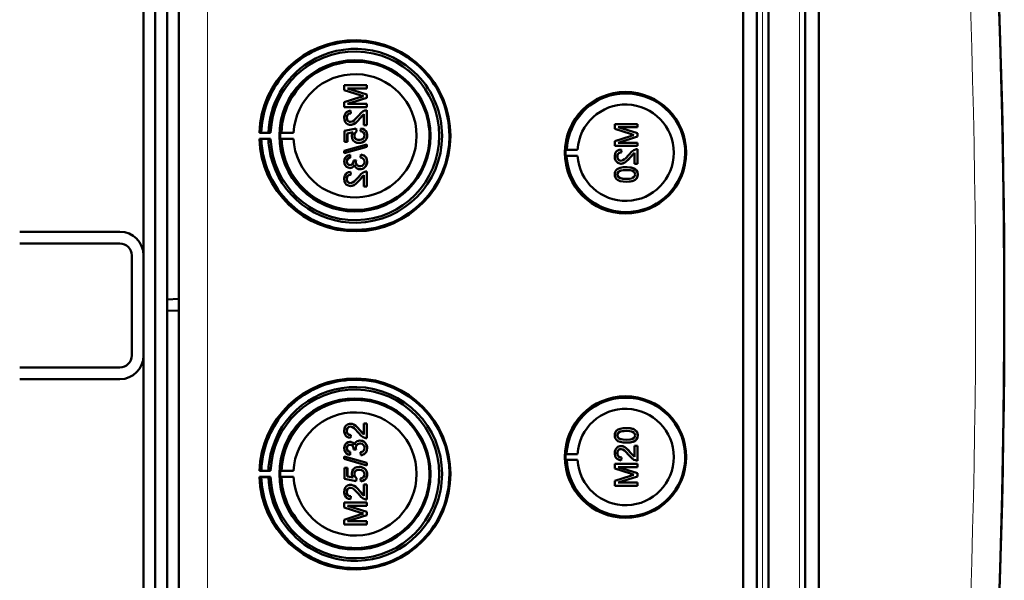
# Model space of a CAD drawing. Extents: x -1358 to 1757, y -1552 to 637.
# Tile 23 of 98: x 441 to 608, y -1252 to -1156. Entities that reach past the tile are written whole.
import ezdxf

# ---------------------------------------------------------------- set-up
doc = ezdxf.new("R2010")
doc.units = 0

msp = doc.modelspace()

# ---------------------------------------------------------------- linework, layer by layer
at = {"color": 7, "lineweight": 50}
for p, q in [((467.79, -1378.56), (467.79, -1031.06)), ((563.49, -1378.83), (563.49, -1030.79)), ((565.79, -1030.78), (565.79, -1378.84)), ((567.79, -1030.78), (567.79, -1378.84)), ((574.04, -1378.84), (574.04, -1030.78)), ((576.33, -1378.82), (576.33, -1030.81)), ((567.79, -1045.78), (567.79, -1358.57)), ((465.79, -1058.13), (465.79, -1203.88)), ((461.79, -1196.41), (461.79, -1066.41)), ((463.79, -1328), (463.79, -1081.62)), ((499.67, -1167.57), (495.82, -1167.57)), ((495.82, -1168.39), (495.82, -1167.57)), ((495.82, -1168.39), (498.52, -1169.25)), ((499.67, -1169.13), (496.41, -1168.11)), ((496.41, -1168.11), (499.67, -1168.11)), ((499.68, -1169.13), (496.42, -1168.11)), ((499.67, -1167.57), (499.68, -1167.57)), ((499.67, -1167.57), (499.67, -1168.11)), ((499.67, -1168.11), (499.68, -1168.11)), ((499.68, -1167.57), (499.68, -1168.11)), ((498.48, -1169.61), (495.82, -1170.46)), ((495.82, -1171.27), (495.82, -1170.46)), ((496.41, -1170.73), (499.67, -1169.7)), ((496.42, -1170.73), (499.68, -1169.7)), ((499.67, -1169.13), (499.68, -1169.13)), ((499.67, -1169.13), (499.67, -1169.7)), ((499.67, -1169.7), (499.68, -1169.7)), ((499.68, -1169.13), (499.68, -1169.7)), ((495.82, -1171.27), (499.67, -1171.27)), ((499.67, -1170.73), (496.41, -1170.73)), ((496.91, -1171.87), (496.91, -1171.87)), ((496.96, -1172.36), (496.91, -1171.87)), ((496.96, -1172.36), (496.91, -1171.87)), ((499.67, -1170.73), (499.68, -1170.73)), ((499.67, -1170.73), (499.67, -1171.27)), ((499.67, -1171.27), (499.68, -1171.27)), ((499.67, -1171.82), (499.68, -1171.82)), ((499.67, -1171.82), (499.67, -1174.34)), ((499.68, -1170.73), (499.68, -1171.27)), ((499.68, -1171.82), (499.68, -1174.34)), ((496.26, -1173.09), (496.27, -1173.09)), ((496.96, -1172.36), (496.96, -1172.36)), ((498.46, -1173.22), (498.47, -1173.22)), ((498.47, -1173.22), (499.18, -1172.46)), ((499.18, -1174.34), (499.18, -1172.45)), ((481.77, -1175.59), (481.46, -1175.64)), ((481.46, -1175.64), (483.35, -1175.64)), ((482.97, -1175.61), (481.77, -1175.59)), ((483.35, -1175.64), (482.97, -1175.61)), ((485.17, -1175.61), (484.96, -1175.64)), ((484.96, -1175.64), (487.24, -1175.64)), ((487.24, -1175.64), (485.17, -1175.61)), ((497.84, -1174.93), (495.87, -1175.32)), ((495.87, -1177.15), (495.87, -1175.32)), ((496.36, -1175.73), (497.36, -1175.53)), ((496.37, -1175.73), (497.37, -1175.53)), ((496.88, -1174.29), (496.89, -1174.29)), ((497.84, -1174.93), (497.85, -1174.93)), ((497.89, -1175.42), (497.84, -1174.93)), ((497.9, -1175.42), (497.85, -1174.93)), ((497.89, -1175.42), (497.9, -1175.42)), ((498.63, -1174.88), (498.59, -1175.37)), ((498.63, -1174.88), (498.64, -1174.88)), ((499.18, -1174.34), (499.67, -1174.34)), ((499.67, -1174.34), (499.68, -1174.34)), ((545.56, -1174.15), (541.71, -1174.15)), ((541.71, -1174.97), (541.71, -1174.15)), ((541.71, -1174.97), (544.41, -1175.83)), ((545.56, -1175.71), (542.3, -1174.69)), ((542.3, -1174.69), (545.56, -1174.69)), ((545.57, -1175.71), (542.31, -1174.69)), ((545.56, -1174.15), (545.57, -1174.15)), ((545.56, -1174.15), (545.56, -1174.69)), ((545.56, -1174.69), (545.57, -1174.69)), ((545.57, -1174.15), (545.57, -1174.69)), ((481.77, -1176.69), (481.46, -1176.64)), ((481.46, -1176.64), (483.35, -1176.64)), ((482.97, -1176.67), (481.77, -1176.69)), ((483.35, -1176.64), (482.97, -1176.67)), ((485.17, -1176.67), (484.96, -1176.64)), ((484.96, -1176.64), (487.24, -1176.64)), ((487.24, -1176.64), (485.17, -1176.67)), ((495.87, -1177.15), (496.36, -1177.15)), ((496.36, -1175.73), (496.37, -1175.73)), ((496.36, -1175.73), (496.36, -1177.15)), ((496.36, -1177.15), (496.37, -1177.15)), ((496.37, -1175.73), (496.37, -1177.15)), ((497.55, -1176.08), (497.56, -1176.08)), ((498.35, -1177.35), (498.36, -1177.35)), ((499.25, -1177.05), (499.26, -1177.05)), ((499.72, -1176.08), (499.73, -1176.08)), ((544.37, -1176.19), (541.71, -1177.04)), ((541.71, -1177.85), (541.71, -1177.04)), ((542.3, -1177.31), (545.56, -1176.28)), ((545.56, -1177.31), (542.3, -1177.31)), ((542.31, -1177.31), (545.57, -1176.28)), ((545.56, -1175.71), (545.57, -1175.71)), ((545.56, -1175.71), (545.56, -1176.28)), ((545.56, -1176.28), (545.57, -1176.28)), ((545.56, -1177.31), (545.57, -1177.31)), ((545.56, -1177.31), (545.56, -1177.85)), ((545.57, -1175.71), (545.57, -1176.28)), ((545.57, -1177.31), (545.57, -1177.85)), ((499.67, -1177.6), (495.82, -1178.68)), ((495.82, -1179.09), (499.67, -1178)), ((495.82, -1179.09), (495.82, -1178.68)), ((495.83, -1179.09), (499.68, -1178)), ((499.67, -1177.6), (499.68, -1177.6)), ((499.67, -1177.6), (499.67, -1178)), ((499.67, -1178), (499.68, -1178)), ((499.68, -1177.6), (499.68, -1178)), ((533.37, -1178.51), (533.56, -1178.48)), ((533.37, -1178.51), (535.41, -1178.51)), ((533.56, -1178.48), (535.41, -1178.51)), ((541.71, -1177.85), (545.56, -1177.85)), ((542.8, -1178.45), (542.8, -1178.45)), ((542.85, -1178.94), (542.8, -1178.45)), ((542.85, -1178.94), (542.8, -1178.45)), ((542.85, -1178.94), (542.85, -1178.94)), ((545.56, -1177.85), (545.57, -1177.85)), ((545.56, -1178.4), (545.57, -1178.4)), ((545.56, -1178.4), (545.56, -1180.92)), ((545.57, -1178.4), (545.57, -1180.92)), ((495.82, -1179.09), (495.83, -1179.09)), ((496.26, -1180.52), (496.27, -1180.52)), ((496.81, -1179.37), (496.82, -1179.37)), ((496.86, -1179.87), (496.81, -1179.37)), ((496.86, -1179.87), (496.82, -1179.37)), ((496.86, -1179.87), (496.86, -1179.87)), ((497.84, -1180.26), (497.4, -1180.31)), ((497.4, -1180.31), (497.41, -1180.38)), ((497.79, -1180.58), (497.8, -1180.58)), ((497.84, -1180.26), (497.85, -1180.26)), ((498.63, -1179.32), (498.59, -1179.82)), ((498.63, -1179.32), (498.64, -1179.32)), ((499.72, -1180.52), (499.73, -1180.52)), ((533.37, -1179.51), (533.56, -1179.54)), ((533.37, -1179.51), (535.41, -1179.51)), ((533.56, -1179.54), (535.41, -1179.51)), ((542.15, -1179.67), (542.16, -1179.67)), ((544.35, -1179.8), (544.36, -1179.8)), ((544.36, -1179.8), (545.07, -1179.04)), ((545.07, -1180.92), (545.07, -1179.03)), ((496.8, -1181.6), (496.81, -1181.6)), ((496.91, -1182.24), (496.91, -1182.24)), ((496.96, -1182.73), (496.91, -1182.24)), ((496.96, -1182.73), (496.91, -1182.24)), ((498.51, -1181.79), (498.52, -1181.79)), ((499.67, -1182.19), (499.68, -1182.19)), ((499.67, -1182.19), (499.67, -1184.71)), ((499.68, -1182.19), (499.68, -1184.71)), ((542.42, -1182.18), (542.43, -1182.18)), ((542.77, -1180.87), (542.78, -1180.87)), ((543.66, -1181.46), (543.67, -1181.46)), ((545.07, -1180.92), (545.56, -1180.92)), ((545.24, -1181.83), (545.25, -1181.83)), ((545.56, -1180.92), (545.57, -1180.92)), ((496.26, -1183.46), (496.27, -1183.46)), ((496.96, -1182.73), (496.96, -1182.73)), ((498.46, -1183.59), (498.47, -1183.59)), ((498.47, -1183.59), (499.18, -1182.83)), ((499.18, -1184.71), (499.18, -1182.82)), ((542.15, -1182.69), (542.16, -1182.69)), ((543.66, -1183.93), (543.67, -1183.93)), ((545.61, -1182.69), (545.62, -1182.69)), ((496.88, -1184.66), (496.89, -1184.66)), ((499.18, -1184.71), (499.67, -1184.71)), ((499.67, -1184.71), (499.68, -1184.71)), ((440.79, -1192.41), (457.79, -1192.41)), ((440.79, -1194.41), (457.79, -1194.41)), ((459.79, -1213.41), (459.79, -1196.41)), ((461.79, -1213.41), (461.79, -1196.41)), ((465.79, -1203.88), (467.79, -1203.81)), ((465.79, -1203.88), (465.79, -1205.74)), ((465.79, -1205.74), (465.79, -1351.49)), ((465.79, -1205.74), (467.79, -1205.81)), ((461.79, -1343.41), (461.79, -1213.41)), ((457.79, -1215.41), (440.79, -1215.41)), ((457.79, -1217.41), (440.79, -1217.41)), ((496.88, -1224.96), (496.89, -1224.96)), ((499.18, -1224.91), (499.67, -1224.91)), ((499.18, -1226.8), (499.18, -1224.91)), ((499.67, -1224.91), (499.67, -1227.43)), ((499.67, -1224.91), (499.68, -1224.91)), ((499.68, -1224.91), (499.68, -1227.43)), ((543.66, -1225.69), (543.67, -1225.69)), ((496.26, -1226.16), (496.27, -1226.16)), ((496.96, -1226.89), (496.91, -1227.38)), ((496.96, -1226.89), (496.91, -1227.38)), ((496.91, -1227.38), (496.91, -1227.38)), ((496.96, -1226.89), (496.96, -1226.89)), ((498.46, -1226.03), (498.47, -1226.03)), ((498.47, -1226.03), (499.18, -1226.79)), ((499.67, -1227.43), (499.68, -1227.43)), ((542.15, -1226.93), (542.16, -1226.93)), ((542.42, -1227.45), (542.43, -1227.45)), ((545.61, -1226.93), (545.62, -1226.93)), ((496.26, -1229.11), (496.27, -1229.11)), ((496.8, -1228.03), (496.81, -1228.03)), ((497.79, -1229.04), (497.8, -1229.04)), ((498.51, -1227.83), (498.52, -1227.83)), ((499.72, -1229.1), (499.73, -1229.1)), ((542.77, -1228.76), (542.78, -1228.76)), ((543.66, -1228.16), (543.67, -1228.16)), ((545.07, -1228.71), (545.56, -1228.71)), ((545.07, -1230.59), (545.07, -1228.71)), ((545.24, -1227.79), (545.25, -1227.79)), ((545.56, -1228.71), (545.56, -1231.23)), ((545.56, -1228.71), (545.57, -1228.71)), ((545.57, -1228.71), (545.57, -1231.23)), ((495.82, -1230.53), (499.67, -1231.62)), ((495.82, -1230.94), (495.82, -1230.53)), ((495.82, -1230.53), (495.83, -1230.53)), ((495.83, -1230.53), (499.68, -1231.62)), ((496.86, -1229.75), (496.81, -1230.25)), ((496.81, -1230.25), (496.82, -1230.25)), ((496.86, -1229.75), (496.82, -1230.25)), ((496.86, -1229.75), (496.86, -1229.75)), ((497.4, -1229.31), (497.41, -1229.24)), ((497.84, -1229.36), (497.4, -1229.31)), ((497.84, -1229.36), (497.85, -1229.36)), ((498.63, -1230.3), (498.59, -1229.8)), ((498.63, -1230.3), (498.64, -1230.3)), ((533.37, -1230.11), (533.56, -1230.08)), ((533.37, -1230.11), (535.41, -1230.11)), ((533.56, -1230.08), (535.41, -1230.11)), ((542.15, -1229.95), (542.16, -1229.95)), ((542.85, -1230.68), (542.8, -1231.18)), ((542.85, -1230.68), (542.8, -1231.18)), ((542.85, -1230.68), (542.85, -1230.68)), ((544.35, -1229.82), (544.36, -1229.82)), ((544.36, -1229.82), (545.07, -1230.58)), ((499.67, -1232.03), (495.82, -1230.94)), ((498.35, -1232.27), (498.36, -1232.27)), ((499.67, -1231.62), (499.67, -1232.03)), ((499.67, -1231.62), (499.68, -1231.62)), ((499.67, -1232.03), (499.68, -1232.03)), ((499.68, -1231.62), (499.68, -1232.03)), ((533.37, -1231.11), (533.56, -1231.14)), ((533.37, -1231.11), (535.41, -1231.11)), ((533.56, -1231.14), (535.41, -1231.11)), ((541.71, -1231.77), (545.56, -1231.77)), ((541.71, -1232.58), (541.71, -1231.77)), ((542.3, -1232.31), (545.56, -1233.34)), ((545.56, -1232.31), (542.3, -1232.31)), ((542.31, -1232.31), (545.57, -1233.34)), ((542.8, -1231.18), (542.8, -1231.18)), ((545.56, -1231.23), (545.57, -1231.23)), ((545.56, -1231.77), (545.56, -1232.31)), ((545.56, -1231.77), (545.57, -1231.77)), ((545.56, -1232.31), (545.57, -1232.31)), ((545.57, -1231.77), (545.57, -1232.31)), ((481.77, -1232.94), (481.46, -1232.98)), ((481.46, -1232.98), (483.35, -1232.98)), ((481.77, -1234.03), (481.46, -1233.98)), ((481.46, -1233.98), (483.35, -1233.98)), ((482.97, -1232.96), (481.77, -1232.94)), ((482.97, -1234.01), (481.77, -1234.03)), ((483.35, -1232.98), (482.97, -1232.96)), ((483.35, -1233.98), (482.97, -1234.01)), ((485.17, -1232.95), (484.96, -1232.98)), ((484.96, -1232.98), (487.24, -1232.98)), ((485.17, -1234.02), (484.96, -1233.98)), ((484.96, -1233.98), (487.24, -1233.98)), ((487.24, -1232.98), (485.17, -1232.95)), ((487.24, -1233.98), (485.17, -1234.02)), ((495.87, -1232.47), (496.36, -1232.47)), ((495.87, -1234.3), (495.87, -1232.47)), ((496.36, -1232.47), (496.36, -1233.89)), ((496.36, -1232.47), (496.37, -1232.47)), ((496.36, -1233.89), (497.36, -1234.09)), ((496.36, -1233.89), (496.37, -1233.89)), ((496.37, -1232.47), (496.37, -1233.89)), ((496.37, -1233.89), (497.37, -1234.09)), ((497.55, -1233.54), (497.56, -1233.54)), ((499.25, -1232.57), (499.26, -1232.57)), ((499.72, -1233.55), (499.73, -1233.55)), ((544.37, -1233.43), (541.71, -1232.58)), ((541.71, -1234.66), (544.41, -1233.79)), ((545.56, -1233.91), (542.3, -1234.93)), ((545.57, -1233.91), (542.31, -1234.93)), ((545.56, -1233.34), (545.56, -1233.91)), ((545.56, -1233.34), (545.57, -1233.34)), ((545.56, -1233.91), (545.57, -1233.91)), ((545.57, -1233.34), (545.57, -1233.91)), ((497.84, -1234.69), (495.87, -1234.3)), ((496.88, -1235.34), (496.89, -1235.34)), ((497.89, -1234.2), (497.84, -1234.69)), ((497.84, -1234.69), (497.85, -1234.69)), ((497.9, -1234.2), (497.85, -1234.69)), ((497.89, -1234.2), (497.9, -1234.2)), ((498.63, -1234.74), (498.59, -1234.25)), ((498.63, -1234.74), (498.64, -1234.74)), ((499.18, -1237.17), (499.18, -1235.29)), ((499.18, -1235.29), (499.67, -1235.29)), ((499.67, -1235.29), (499.67, -1237.81)), ((499.67, -1235.29), (499.68, -1235.29)), ((499.68, -1235.29), (499.68, -1237.81)), ((541.71, -1235.47), (541.71, -1234.66)), ((545.56, -1235.47), (541.71, -1235.47)), ((542.3, -1234.93), (545.56, -1234.93)), ((545.56, -1234.93), (545.56, -1235.47)), ((545.56, -1234.93), (545.57, -1234.93)), ((545.56, -1235.47), (545.57, -1235.47)), ((545.57, -1234.93), (545.57, -1235.47)), ((496.26, -1236.53), (496.27, -1236.53)), ((496.96, -1237.26), (496.91, -1237.76)), ((496.96, -1237.26), (496.91, -1237.76)), ((496.96, -1237.26), (496.96, -1237.26)), ((498.46, -1236.4), (498.47, -1236.4)), ((498.47, -1236.4), (499.18, -1237.16)), ((495.82, -1238.35), (499.67, -1238.35)), ((495.82, -1239.16), (495.82, -1238.35)), ((496.41, -1238.89), (499.67, -1239.92)), ((499.67, -1238.89), (496.41, -1238.89)), ((496.42, -1238.89), (499.68, -1239.92)), ((496.91, -1237.76), (496.91, -1237.76)), ((499.67, -1237.81), (499.68, -1237.81)), ((499.67, -1238.35), (499.67, -1238.89)), ((499.67, -1238.35), (499.68, -1238.35)), ((499.67, -1238.89), (499.68, -1238.89)), ((499.68, -1238.35), (499.68, -1238.89)), ((498.48, -1240.01), (495.82, -1239.16)), ((495.82, -1241.24), (498.52, -1240.37)), ((499.67, -1240.49), (496.41, -1241.51)), ((499.68, -1240.49), (496.42, -1241.51)), ((499.67, -1239.92), (499.67, -1240.49)), ((499.67, -1239.92), (499.68, -1239.92)), ((499.67, -1240.49), (499.68, -1240.49)), ((499.68, -1239.92), (499.68, -1240.49)), ((495.82, -1242.05), (495.82, -1241.24)), ((499.67, -1242.05), (495.82, -1242.05)), ((496.41, -1241.51), (499.67, -1241.51)), ((499.67, -1241.51), (499.67, -1242.05)), ((499.67, -1241.51), (499.68, -1241.51)), ((499.67, -1242.05), (499.68, -1242.05)), ((499.68, -1241.51), (499.68, -1242.05))]:
    msp.add_line(p, q, dxfattribs=at)
at = {"color": 7, "lineweight": 18}
for p, q in [((472.66, -1378.56), (472.66, -1031.06)), ((566.76, -1030.78), (566.76, -1378.84)), ((573.07, -1378.84), (573.07, -1030.78))]:
    msp.add_line(p, q, dxfattribs=at)
at = {"color": 7, "lineweight": 50}
for points in [[(496.91, -1171.87), (496.55, -1171.94), (496.22, -1172.12), (496.09, -1172.25), (495.91, -1172.57), (495.83, -1172.93), (495.82, -1173.1)], [(499.33, -1171.87), (499.07, -1171.98), (498.71, -1172.23), (498.23, -1172.76)], [(495.82, -1173.1), (495.86, -1173.46), (495.99, -1173.79), (496.16, -1174), (496.37, -1174.16), (496.71, -1174.27), (496.88, -1174.29)], [(496.26, -1173.09), (496.32, -1172.76), (496.45, -1172.56), (496.63, -1172.43), (496.85, -1172.37), (496.96, -1172.36)], [(496.89, -1173.79), (496.68, -1173.76), (496.5, -1173.65), (496.36, -1173.49), (496.29, -1173.29), (496.26, -1173.09)], [(496.27, -1173.09), (496.3, -1172.87), (496.36, -1172.7), (496.53, -1172.49), (496.77, -1172.38), (496.96, -1172.36)], [(496.9, -1173.79), (496.69, -1173.76), (496.54, -1173.68), (496.41, -1173.55), (496.32, -1173.39), (496.27, -1173.09)], [(496.88, -1174.29), (497.08, -1174.27), (497.45, -1174.15), (497.78, -1173.93), (498.07, -1173.66), (498.46, -1173.22)], [(498.23, -1172.76), (497.65, -1173.4), (497.51, -1173.52), (497.22, -1173.71), (496.89, -1173.79)], [(496.89, -1174.29), (497.18, -1174.25), (497.52, -1174.11), (497.78, -1173.94), (498.19, -1173.54), (498.47, -1173.22)], [(498.46, -1173.22), (498.87, -1172.73), (499.18, -1172.45)], [(497.36, -1175.53), (497.2, -1175.78), (497.12, -1176.07), (497.1, -1176.22)], [(497.55, -1176.08), (497.6, -1175.78), (497.72, -1175.58), (497.89, -1175.42)], [(497.56, -1176.08), (497.57, -1175.92), (497.68, -1175.64), (497.9, -1175.42)], [(498.59, -1175.37), (498.8, -1175.42), (499, -1175.52), (499.08, -1175.58), (499.25, -1175.87), (499.28, -1176.08)], [(499.72, -1176.08), (499.71, -1175.9), (499.62, -1175.55), (499.54, -1175.39), (499.29, -1175.13), (498.98, -1174.95), (498.63, -1174.88)], [(499.73, -1176.08), (499.69, -1175.72), (499.53, -1175.38), (499.27, -1175.1), (499.04, -1174.97), (498.64, -1174.88)], [(497.1, -1176.22), (497.16, -1176.59), (497.35, -1176.92), (497.64, -1177.16), (497.99, -1177.31), (498.35, -1177.35)], [(498.38, -1176.85), (498.12, -1176.83), (498, -1176.79), (497.77, -1176.66), (497.69, -1176.57), (497.58, -1176.33), (497.55, -1176.08)], [(498.35, -1177.35), (498.64, -1177.32), (499.01, -1177.21), (499.25, -1177.05)], [(498.36, -1177.35), (498.56, -1177.34), (498.92, -1177.25), (499.26, -1177.05)], [(499.28, -1176.08), (499.24, -1176.34), (499.1, -1176.58), (499.01, -1176.67), (498.77, -1176.79), (498.51, -1176.85), (498.38, -1176.85)], [(499.25, -1177.05), (499.49, -1176.82), (499.61, -1176.62), (499.68, -1176.41), (499.72, -1176.08)], [(499.26, -1177.05), (499.43, -1176.9), (499.56, -1176.72), (499.66, -1176.52), (499.71, -1176.3), (499.73, -1176.08)], [(542.8, -1178.45), (542.44, -1178.52), (542.11, -1178.7), (541.98, -1178.83), (541.8, -1179.14), (541.72, -1179.51), (541.71, -1179.68)], [(542.15, -1179.67), (542.21, -1179.34), (542.34, -1179.14), (542.52, -1179.01), (542.74, -1178.95), (542.85, -1178.94)], [(542.16, -1179.67), (542.19, -1179.45), (542.25, -1179.28), (542.42, -1179.07), (542.66, -1178.96), (542.85, -1178.94)], [(545.22, -1178.45), (544.96, -1178.56), (544.6, -1178.81), (544.12, -1179.34)], [(496.81, -1179.37), (496.49, -1179.46), (496.21, -1179.63), (495.99, -1179.88), (495.86, -1180.18), (495.82, -1180.5)], [(495.82, -1180.5), (495.86, -1180.83), (495.99, -1181.13), (496.2, -1181.38), (496.48, -1181.54), (496.8, -1181.6)], [(496.26, -1180.52), (496.29, -1180.32), (496.43, -1180.07), (496.58, -1179.95), (496.86, -1179.87)], [(496.82, -1181.1), (496.64, -1181.08), (496.48, -1180.99), (496.31, -1180.78), (496.26, -1180.52)], [(496.27, -1180.52), (496.3, -1180.32), (496.37, -1180.15), (496.49, -1180.02), (496.65, -1179.93), (496.86, -1179.87)], [(496.82, -1181.1), (496.65, -1181.08), (496.43, -1180.94), (496.3, -1180.73), (496.27, -1180.52)], [(497.41, -1180.38), (497.38, -1180.59), (497.26, -1180.88), (497.11, -1181.03), (497.02, -1181.07), (496.82, -1181.1)], [(498.51, -1181.3), (498.28, -1181.27), (498.08, -1181.17), (497.99, -1181.09), (497.86, -1180.91), (497.8, -1180.69), (497.79, -1180.58)], [(498.52, -1181.3), (498.29, -1181.27), (498.12, -1181.19), (497.92, -1180.99), (497.81, -1180.72), (497.8, -1180.58)], [(498.51, -1181.79), (498.71, -1181.78), (499.08, -1181.66), (499.39, -1181.41), (499.61, -1181.09), (499.71, -1180.71), (499.72, -1180.52)], [(499.28, -1180.54), (499.27, -1180.66), (499.2, -1180.89), (499.06, -1181.09), (498.86, -1181.23), (498.62, -1181.29), (498.51, -1181.3)], [(498.52, -1181.79), (498.91, -1181.73), (499.14, -1181.63), (499.35, -1181.47), (499.51, -1181.27), (499.68, -1180.91), (499.73, -1180.52)], [(498.59, -1179.82), (498.8, -1179.88), (499, -1179.97), (499.21, -1180.22), (499.28, -1180.54)], [(499.72, -1180.52), (499.68, -1180.17), (499.53, -1179.84), (499.29, -1179.58), (499.14, -1179.48), (498.8, -1179.35), (498.63, -1179.32)], [(499.73, -1180.52), (499.69, -1180.17), (499.6, -1179.94), (499.46, -1179.73), (499.19, -1179.5), (498.84, -1179.36), (498.64, -1179.32)], [(541.71, -1179.68), (541.75, -1180.04), (541.88, -1180.37), (542.05, -1180.58), (542.26, -1180.74), (542.6, -1180.85), (542.77, -1180.87)], [(542.78, -1180.37), (542.57, -1180.34), (542.39, -1180.23), (542.25, -1180.07), (542.18, -1179.87), (542.15, -1179.67)], [(542.79, -1180.37), (542.58, -1180.34), (542.43, -1180.26), (542.3, -1180.13), (542.21, -1179.97), (542.16, -1179.67)], [(542.77, -1180.87), (542.97, -1180.85), (543.34, -1180.72), (543.67, -1180.51), (543.96, -1180.24), (544.35, -1179.8)], [(544.12, -1179.34), (543.53, -1179.98), (543.4, -1180.1), (543.11, -1180.29), (542.78, -1180.37)], [(542.78, -1180.87), (543.07, -1180.83), (543.41, -1180.69), (543.67, -1180.52), (544.08, -1180.12), (544.36, -1179.8)], [(544.35, -1179.8), (544.76, -1179.31), (545.07, -1179.03)], [(496.91, -1182.24), (496.55, -1182.31), (496.22, -1182.49), (496.09, -1182.62), (495.91, -1182.94), (495.83, -1183.3), (495.82, -1183.47)], [(496.8, -1181.6), (496.99, -1181.57), (497.18, -1181.5), (497.34, -1181.39), (497.52, -1181.16), (497.56, -1181.07)], [(496.81, -1181.6), (497, -1181.57), (497.18, -1181.5), (497.35, -1181.39), (497.47, -1181.24), (497.57, -1181.08)], [(497.56, -1181.07), (497.65, -1181.31), (497.8, -1181.53), (498.01, -1181.68), (498.26, -1181.77), (498.51, -1181.79)], [(499.33, -1182.24), (499.07, -1182.36), (498.71, -1182.6), (498.23, -1183.13)], [(543.66, -1181.46), (543.14, -1181.48), (542.62, -1181.58), (542.26, -1181.72), (542.15, -1181.79), (541.95, -1181.97), (541.81, -1182.19), (541.73, -1182.45), (541.71, -1182.69)], [(542.15, -1182.69), (542.16, -1182.57), (542.25, -1182.35), (542.42, -1182.18)], [(542.16, -1182.69), (542.19, -1182.51), (542.34, -1182.25), (542.43, -1182.18)], [(542.42, -1182.18), (542.76, -1182.04), (543.14, -1181.98), (543.66, -1181.95)], [(542.43, -1182.18), (542.82, -1182.02), (543.16, -1181.97), (543.67, -1181.95)], [(545.24, -1181.83), (544.95, -1181.67), (544.48, -1181.53), (543.82, -1181.46), (543.66, -1181.46)], [(543.66, -1181.95), (544.32, -1181.99), (544.59, -1182.04), (544.72, -1182.08), (544.99, -1182.27), (545.14, -1182.5), (545.17, -1182.69)], [(545.25, -1181.83), (544.82, -1181.61), (544.33, -1181.5), (543.67, -1181.46)], [(545.61, -1182.69), (545.56, -1182.31), (545.43, -1182.05), (545.24, -1181.83)], [(545.62, -1182.69), (545.56, -1182.31), (545.38, -1181.97), (545.25, -1181.83)], [(495.82, -1183.47), (495.86, -1183.83), (495.99, -1184.16), (496.16, -1184.37), (496.37, -1184.53), (496.71, -1184.65), (496.88, -1184.66)], [(496.26, -1183.46), (496.32, -1183.13), (496.45, -1182.94), (496.63, -1182.8), (496.85, -1182.74), (496.96, -1182.73)], [(496.89, -1184.16), (496.68, -1184.13), (496.5, -1184.02), (496.36, -1183.86), (496.29, -1183.67), (496.26, -1183.46)], [(496.27, -1183.46), (496.3, -1183.24), (496.36, -1183.07), (496.53, -1182.86), (496.77, -1182.75), (496.96, -1182.73)], [(496.9, -1184.16), (496.69, -1184.13), (496.54, -1184.05), (496.41, -1183.92), (496.32, -1183.77), (496.27, -1183.46)], [(496.88, -1184.66), (497.08, -1184.64), (497.45, -1184.52), (497.78, -1184.3), (498.07, -1184.03), (498.46, -1183.59)], [(498.23, -1183.13), (497.65, -1183.77), (497.51, -1183.89), (497.22, -1184.08), (496.89, -1184.16)], [(496.89, -1184.66), (497.18, -1184.62), (497.52, -1184.49), (497.78, -1184.31), (498.19, -1183.91), (498.47, -1183.59)], [(498.46, -1183.59), (498.87, -1183.11), (499.18, -1182.82)], [(541.71, -1182.69), (541.73, -1182.95), (541.82, -1183.21), (541.96, -1183.43), (542.16, -1183.6), (542.31, -1183.69), (542.64, -1183.81), (543.16, -1183.91), (543.66, -1183.93)], [(543.66, -1183.43), (543.29, -1183.42), (542.97, -1183.39), (542.69, -1183.34), (542.56, -1183.29), (542.3, -1183.09), (542.17, -1182.83), (542.15, -1182.69)], [(543.67, -1183.43), (543.1, -1183.41), (542.73, -1183.34), (542.56, -1183.28), (542.4, -1183.18), (542.27, -1183.04), (542.17, -1182.78), (542.16, -1182.69)], [(543.66, -1183.93), (544.18, -1183.9), (544.7, -1183.81), (544.94, -1183.72), (545.17, -1183.59), (545.37, -1183.42), (545.51, -1183.19), (545.59, -1182.94), (545.61, -1182.69)], [(545.17, -1182.69), (545.14, -1182.88), (545, -1183.11), (544.75, -1183.29), (544.54, -1183.36), (544.22, -1183.41), (543.66, -1183.43)], [(543.67, -1183.93), (544.17, -1183.91), (544.34, -1183.89), (544.84, -1183.77), (545.19, -1183.59), (545.44, -1183.34), (545.58, -1183), (545.62, -1182.69)], [(495.82, -1226.15), (495.86, -1225.79), (495.99, -1225.46), (496.16, -1225.25), (496.37, -1225.09), (496.71, -1224.98), (496.88, -1224.96)], [(496.89, -1225.46), (496.68, -1225.49), (496.5, -1225.6), (496.36, -1225.76), (496.29, -1225.96), (496.26, -1226.16)], [(496.9, -1225.46), (496.69, -1225.49), (496.54, -1225.57), (496.41, -1225.7), (496.32, -1225.86), (496.27, -1226.16)], [(496.88, -1224.96), (497.08, -1224.98), (497.45, -1225.1), (497.78, -1225.32), (498.07, -1225.59), (498.46, -1226.03)], [(496.89, -1224.96), (497.18, -1225), (497.52, -1225.14), (497.78, -1225.31), (498.19, -1225.71), (498.47, -1226.03)], [(498.23, -1226.49), (497.65, -1225.85), (497.51, -1225.73), (497.22, -1225.54), (496.89, -1225.46)], [(541.71, -1226.93), (541.73, -1226.67), (541.82, -1226.42), (541.96, -1226.19), (542.16, -1226.02), (542.31, -1225.94), (542.64, -1225.81), (543.16, -1225.71), (543.66, -1225.69)], [(543.66, -1225.69), (544.18, -1225.72), (544.7, -1225.81), (544.94, -1225.9), (545.17, -1226.03), (545.37, -1226.21), (545.51, -1226.43), (545.59, -1226.68), (545.61, -1226.93)], [(543.67, -1225.69), (544.17, -1225.72), (544.34, -1225.74), (544.84, -1225.85), (545.19, -1226.03), (545.44, -1226.29), (545.58, -1226.62), (545.62, -1226.93)], [(496.91, -1227.38), (496.55, -1227.31), (496.22, -1227.13), (496.09, -1227), (495.91, -1226.68), (495.83, -1226.32), (495.82, -1226.15)], [(496.26, -1226.16), (496.32, -1226.49), (496.45, -1226.69), (496.63, -1226.82), (496.85, -1226.88), (496.96, -1226.89)], [(496.27, -1226.16), (496.3, -1226.38), (496.36, -1226.55), (496.53, -1226.76), (496.77, -1226.87), (496.96, -1226.89)], [(499.33, -1227.38), (499.07, -1227.27), (498.71, -1227.02), (498.23, -1226.49)], [(498.46, -1226.03), (498.87, -1226.52), (499.18, -1226.8)], [(543.66, -1228.16), (543.14, -1228.14), (542.62, -1228.05), (542.26, -1227.9), (542.15, -1227.83), (541.95, -1227.65), (541.81, -1227.43), (541.73, -1227.18), (541.71, -1226.93)], [(543.66, -1226.19), (543.29, -1226.2), (542.97, -1226.23), (542.69, -1226.29), (542.56, -1226.34), (542.3, -1226.53), (542.17, -1226.79), (542.15, -1226.93)], [(542.15, -1226.93), (542.16, -1227.05), (542.25, -1227.27), (542.42, -1227.45)], [(543.67, -1226.19), (543.1, -1226.21), (542.73, -1226.28), (542.56, -1226.34), (542.4, -1226.44), (542.27, -1226.58), (542.17, -1226.84), (542.16, -1226.93)], [(542.16, -1226.93), (542.19, -1227.11), (542.34, -1227.37), (542.43, -1227.45)], [(542.42, -1227.45), (542.76, -1227.59), (543.14, -1227.65), (543.66, -1227.67)], [(542.43, -1227.45), (542.82, -1227.6), (543.16, -1227.65), (543.67, -1227.67)], [(545.17, -1226.93), (545.14, -1226.75), (545, -1226.51), (544.75, -1226.33), (544.54, -1226.26), (544.22, -1226.21), (543.66, -1226.19)], [(543.66, -1227.67), (544.32, -1227.63), (544.59, -1227.58), (544.72, -1227.54), (544.99, -1227.36), (545.14, -1227.12), (545.17, -1226.93)], [(545.61, -1226.93), (545.56, -1227.31), (545.43, -1227.57), (545.24, -1227.79)], [(545.62, -1226.93), (545.56, -1227.31), (545.38, -1227.65), (545.25, -1227.79)], [(495.82, -1229.12), (495.86, -1228.8), (495.99, -1228.49), (496.2, -1228.24), (496.48, -1228.08), (496.8, -1228.03)], [(496.82, -1228.52), (496.64, -1228.55), (496.48, -1228.63), (496.31, -1228.85), (496.26, -1229.11)], [(496.26, -1229.11), (496.29, -1229.3), (496.43, -1229.55), (496.58, -1229.67), (496.86, -1229.75)], [(496.82, -1228.52), (496.65, -1228.55), (496.43, -1228.68), (496.3, -1228.89), (496.27, -1229.11)], [(496.27, -1229.11), (496.3, -1229.3), (496.37, -1229.47), (496.49, -1229.6), (496.65, -1229.7), (496.86, -1229.75)], [(496.8, -1228.03), (496.99, -1228.05), (497.18, -1228.12), (497.34, -1228.23), (497.52, -1228.47), (497.56, -1228.55)], [(496.81, -1228.03), (497, -1228.05), (497.18, -1228.12), (497.35, -1228.23), (497.47, -1228.38), (497.57, -1228.54)], [(497.41, -1229.24), (497.38, -1229.03), (497.26, -1228.74), (497.11, -1228.6), (497.02, -1228.55), (496.82, -1228.52)], [(497.56, -1228.55), (497.65, -1228.31), (497.8, -1228.1), (498.01, -1227.94), (498.26, -1227.85), (498.51, -1227.83)], [(498.51, -1228.32), (498.28, -1228.35), (498.08, -1228.45), (497.99, -1228.53), (497.86, -1228.72), (497.8, -1228.94), (497.79, -1229.04)], [(498.52, -1228.32), (498.29, -1228.35), (498.12, -1228.43), (497.92, -1228.63), (497.81, -1228.9), (497.8, -1229.04)], [(498.51, -1227.83), (498.71, -1227.84), (499.08, -1227.97), (499.39, -1228.21), (499.61, -1228.53), (499.71, -1228.91), (499.72, -1229.1)], [(499.28, -1229.08), (499.27, -1228.96), (499.2, -1228.73), (499.06, -1228.53), (498.86, -1228.39), (498.62, -1228.33), (498.51, -1228.32)], [(498.52, -1227.83), (498.91, -1227.89), (499.14, -1228), (499.35, -1228.16), (499.51, -1228.35), (499.68, -1228.71), (499.73, -1229.1)], [(498.59, -1229.8), (498.8, -1229.74), (499, -1229.65), (499.21, -1229.4), (499.28, -1229.08)], [(499.72, -1229.1), (499.68, -1229.45), (499.53, -1229.78), (499.29, -1230.05), (499.14, -1230.15), (498.8, -1230.27), (498.63, -1230.3)], [(499.73, -1229.1), (499.69, -1229.45), (499.6, -1229.68), (499.46, -1229.89), (499.19, -1230.12), (498.84, -1230.26), (498.64, -1230.3)], [(541.71, -1229.94), (541.75, -1229.59), (541.88, -1229.25), (542.05, -1229.04), (542.26, -1228.88), (542.6, -1228.77), (542.77, -1228.76)], [(542.77, -1228.76), (542.97, -1228.77), (543.34, -1228.9), (543.67, -1229.12), (543.96, -1229.39), (544.35, -1229.82)], [(542.78, -1228.76), (543.07, -1228.79), (543.41, -1228.93), (543.67, -1229.11), (544.08, -1229.5), (544.36, -1229.82)], [(545.24, -1227.79), (544.95, -1227.95), (544.48, -1228.09), (543.82, -1228.16), (543.66, -1228.16)], [(545.25, -1227.79), (544.82, -1228.01), (544.33, -1228.12), (543.67, -1228.16)], [(496.81, -1230.25), (496.49, -1230.16), (496.21, -1229.99), (495.99, -1229.75), (495.86, -1229.44), (495.82, -1229.12)], [(542.8, -1231.18), (542.44, -1231.1), (542.11, -1230.93), (541.98, -1230.8), (541.8, -1230.48), (541.72, -1230.12), (541.71, -1229.94)], [(542.78, -1229.25), (542.57, -1229.28), (542.39, -1229.39), (542.25, -1229.55), (542.18, -1229.75), (542.15, -1229.95)], [(542.15, -1229.95), (542.21, -1230.29), (542.34, -1230.48), (542.52, -1230.61), (542.74, -1230.68), (542.85, -1230.68)], [(542.79, -1229.25), (542.58, -1229.28), (542.43, -1229.36), (542.3, -1229.5), (542.21, -1229.65), (542.16, -1229.95)], [(542.16, -1229.95), (542.19, -1230.17), (542.25, -1230.34), (542.42, -1230.55), (542.66, -1230.66), (542.85, -1230.68)], [(544.12, -1230.29), (543.53, -1229.65), (543.4, -1229.52), (543.11, -1229.33), (542.78, -1229.25)], [(545.22, -1231.17), (544.96, -1231.06), (544.6, -1230.81), (544.12, -1230.29)], [(544.35, -1229.82), (544.76, -1230.31), (545.07, -1230.59)], [(497.1, -1233.4), (497.16, -1233.03), (497.35, -1232.71), (497.64, -1232.46), (497.99, -1232.32), (498.35, -1232.27)], [(498.35, -1232.27), (498.64, -1232.3), (499.01, -1232.42), (499.25, -1232.57)], [(498.36, -1232.27), (498.56, -1232.28), (498.92, -1232.38), (499.26, -1232.57)], [(497.36, -1234.09), (497.2, -1233.84), (497.12, -1233.55), (497.1, -1233.4)], [(498.38, -1232.77), (498.12, -1232.79), (498, -1232.83), (497.77, -1232.96), (497.69, -1233.05), (497.58, -1233.29), (497.55, -1233.54)], [(497.55, -1233.54), (497.6, -1233.85), (497.72, -1234.05), (497.89, -1234.2)], [(498.39, -1232.77), (498.13, -1232.79), (497.87, -1232.89), (497.66, -1233.1), (497.59, -1233.28), (497.56, -1233.54)], [(497.56, -1233.54), (497.57, -1233.7), (497.68, -1233.99), (497.9, -1234.2)], [(499.28, -1233.54), (499.24, -1233.28), (499.1, -1233.05), (499.01, -1232.95), (498.77, -1232.83), (498.51, -1232.77), (498.38, -1232.77)], [(498.59, -1234.25), (498.8, -1234.2), (499, -1234.11), (499.08, -1234.04), (499.25, -1233.76), (499.28, -1233.54)], [(499.72, -1233.55), (499.71, -1233.73), (499.62, -1234.07), (499.54, -1234.23), (499.29, -1234.5), (498.98, -1234.67), (498.63, -1234.74)], [(499.73, -1233.55), (499.69, -1233.9), (499.53, -1234.24), (499.27, -1234.52), (499.04, -1234.65), (498.64, -1234.74)], [(499.25, -1232.57), (499.49, -1232.81), (499.61, -1233), (499.68, -1233.21), (499.72, -1233.55)], [(499.26, -1232.57), (499.43, -1232.72), (499.56, -1232.9), (499.66, -1233.1), (499.71, -1233.32), (499.73, -1233.55)], [(495.82, -1236.52), (495.86, -1236.17), (495.99, -1235.83), (496.16, -1235.62), (496.37, -1235.46), (496.71, -1235.35), (496.88, -1235.34)], [(496.88, -1235.34), (497.08, -1235.35), (497.45, -1235.48), (497.78, -1235.7), (498.07, -1235.97), (498.46, -1236.4)], [(496.89, -1235.34), (497.18, -1235.37), (497.52, -1235.51), (497.78, -1235.69), (498.19, -1236.08), (498.47, -1236.4)], [(496.91, -1237.76), (496.55, -1237.68), (496.22, -1237.51), (496.09, -1237.38), (495.91, -1237.06), (495.83, -1236.7), (495.82, -1236.52)], [(496.89, -1235.83), (496.68, -1235.86), (496.5, -1235.97), (496.36, -1236.13), (496.29, -1236.33), (496.26, -1236.53)], [(496.26, -1236.53), (496.32, -1236.87), (496.45, -1237.06), (496.63, -1237.19), (496.85, -1237.26), (496.96, -1237.26)], [(496.9, -1235.83), (496.69, -1235.86), (496.54, -1235.94), (496.41, -1236.08), (496.32, -1236.23), (496.27, -1236.53)], [(496.27, -1236.53), (496.3, -1236.75), (496.36, -1236.92), (496.53, -1237.13), (496.77, -1237.24), (496.96, -1237.26)], [(498.23, -1236.87), (497.65, -1236.22), (497.51, -1236.1), (497.22, -1235.91), (496.89, -1235.83)], [(499.33, -1237.75), (499.07, -1237.64), (498.71, -1237.39), (498.23, -1236.87)], [(498.46, -1236.4), (498.87, -1236.89), (499.18, -1237.17)]]:
    msp.add_lwpolyline(points, dxfattribs=at)
for centre, radius, start, end in [((-858.99, -1204.81), 1466.77, 351.97557, 8.02443), ((-858.98, -1204.81), 1466.77, 353.02402, 6.97598), ((497.72, -1176.13), 15.96, 83.4365, 122.3836), ((497.72, -1176.13), 15.96, 44.4909, 83.4341), ((497.7, -1176.13), 14.73, 44.4655, 122.3234), ((497.73, -1176.14), 15.97, 122.3846, 161.3177), ((497.7, -1176.14), 14.74, 122.3251, 177.9537), ((497.73, -1176.13), 12.56, 44.3738, 122.063), ((497.73, -1176.14), 12.57, 122.0669, 177.5759), ((497.71, -1176.14), 15.97, 359.9981, 44.4905), ((497.67, -1176.13), 10.44, 359.978, 177.2781), ((497.69, -1176.14), 14.74, 359.9979, 44.4686), ((497.72, -1176.14), 12.57, 359.9982, 44.376), ((543.61, -1179.01), 10.06, 33.1491, 110.5769), ((507.09, -1196.36), 28.1, 106.5505, 107.8561), ((508.19, -1138.81), 31.94, 252.3749, 253.4362), ((543.61, -1179.01), 10.06, 110.5864, 176.9929), ((499.64, -1172.79), 0.972, 88.2771, 108.7969), ((543.6, -1179.01), 10.07, 315.7681, 33.1576), ((497.73, -1176.14), 12.57, 182.4081, 0.0212), ((497.69, -1176.14), 14.74, 271.0873, 0.0105), ((497.72, -1176.14), 15.97, 271.0418, 0.0107), ((552.98, -1202.94), 28.1, 106.5505, 107.8561), ((554.08, -1145.39), 31.94, 252.3749, 253.4362), ((545.53, -1179.37), 0.972, 88.2771, 108.7969), ((497.73, -1176.14), 15.97, 193.1532, 232.0836), ((497.7, -1176.14), 14.74, 193.2314, 271.0695), ((499.03, -1180.62), 1.24, 162.9877, 177.9725), ((499.04, -1180.62), 1.24, 162.9669, 178.0009), ((543.61, -1179.01), 10.07, 183.0092, 238.3346), ((499.64, -1183.16), 0.972, 88.2771, 108.7969), ((543.61, -1179.02), 10.06, 238.3386, 315.7704), ((497.72, -1176.15), 15.96, 232.0841, 271.0298), ((457.79, -1196.41), 4, 0, 90), ((457.79, -1196.41), 2, 0, 90), ((457.79, -1213.41), 2, 270, 0), ((457.79, -1213.41), 4, 270, 360), ((497.7, -1233.48), 14.74, 88.9305, 166.7686), ((497.72, -1233.47), 15.96, 88.9702, 127.9159), ((497.69, -1233.48), 14.74, 359.9895, 88.9127), ((497.72, -1233.48), 15.97, 359.9893, 88.9582), ((543.61, -1230.6), 10.06, 44.2296, 121.6614), ((497.73, -1233.48), 15.97, 127.9164, 166.8468), ((497.73, -1233.48), 12.57, 359.9788, 177.5919), ((543.61, -1230.61), 10.07, 121.6654, 176.9908), ((543.6, -1230.61), 10.07, 326.8449, 44.2344), ((499.64, -1226.46), 0.972, 251.2031, 271.7229), ((499.03, -1229), 1.24, 182.0275, 197.0123), ((499.04, -1229), 1.24, 181.9991, 197.0331), ((543.61, -1230.61), 10.06, 183.0071, 249.4136), ((545.53, -1230.25), 0.972, 251.2031, 271.7229), ((497.7, -1233.48), 14.74, 182.0463, 237.6749), ((497.73, -1233.48), 12.57, 182.4241, 237.9331), ((497.67, -1233.49), 10.44, 182.7219, 0.022), ((497.72, -1233.48), 12.57, 315.624, 0.0018), ((497.69, -1233.48), 14.74, 315.5314, 0.0021), ((497.71, -1233.48), 15.97, 315.5095, 0.0019), ((552.98, -1206.68), 28.1, 252.1439, 253.4495), ((554.08, -1264.23), 31.94, 106.5638, 107.6251), ((543.61, -1230.61), 10.06, 249.4231, 326.8509), ((497.73, -1233.49), 15.97, 198.6823, 237.6154), ((499.64, -1236.83), 0.972, 251.2031, 271.7229), ((507.09, -1213.26), 28.1, 252.1439, 253.4495), ((508.19, -1270.81), 31.94, 106.5638, 107.6251), ((497.73, -1233.49), 12.56, 237.937, 315.6262), ((497.7, -1233.49), 14.73, 237.6766, 315.5345), ((497.72, -1233.49), 15.96, 276.5659, 315.5091), ((497.72, -1233.49), 15.96, 237.6164, 276.5635)]:
    msp.add_arc(centre, radius, start, end, dxfattribs=at)
at = {"color": 7, "lineweight": 18}
msp.add_arc((-858.89, -1204.81), 1461.81, 353.16554, 6.83446, dxfattribs=at)
at = {"color": 7, "lineweight": 50}
for centre, major_axis, start_param, end_param in [((497.65, -1176.14), (0, 16.2), 1.60166, 7.823118), ((497.65, -1176.14), (0, 14.31), 1.605732, 7.819046), ((497.65, -1176.14), (0, 12.82), 4.712389, 10.995574), ((543.54, -1179.01), (0, 10.3), 1.570796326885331, 7.853981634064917), ((497.72, -1176.14), (0, -15.97), 4.386193, 4.678151), ((543.56, -1179.01), (0, 8.17), 1.632048, 7.79273), ((497.68, -1176.14), (0, -12.74), 4.673119, 4.751659), ((497.72, -1176.14), (0, -15.97), 4.746627, 4.942058), ((497.69, -1176.14), (0, -14.73), 4.748214, 4.943713), ((497.67, -1176.14), (0, -10.45), 4.760263, 7.853982), ((543.57, -1179.01), (0, -10.21), 4.663407, 4.761371), ((497.65, -1233.48), (0, 16.2), 1.60166, 7.823118), ((497.65, -1233.48), (0, 14.31), 1.605732, 7.819046), ((497.65, -1233.48), (0, 12.82), 1.570796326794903, 7.85398163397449), ((543.54, -1230.61), (0, 10.3), 4.712389, 10.995574), ((543.56, -1230.61), (0, -8.17), 4.773641, 10.934322), ((497.67, -1233.48), (0, 10.45), 4.712389, 7.806108), ((497.72, -1233.48), (0, 15.97), 1.341127, 1.536558), ((497.69, -1233.48), (0, 14.73), 1.339472, 1.534971), ((543.57, -1230.61), (0, 10.21), 1.521815, 1.619778), ((497.72, -1233.48), (0, 15.97), 1.605034, 1.896993), ((497.68, -1233.48), (0, 12.74), 1.531526, 1.610067)]:
    msp.add_ellipse(centre, major_axis=major_axis, ratio=0.999657, start_param=start_param, end_param=end_param, dxfattribs=at)

doc.saveas('drawing.dxf')
